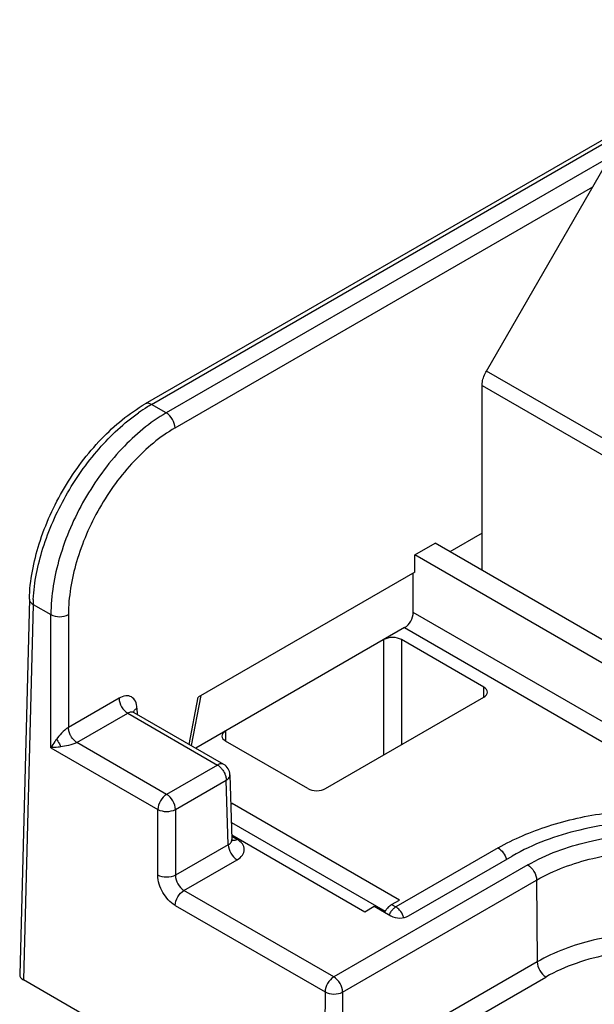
# Model space of a CAD drawing. Header units: millimetres. Extents: x 0 to 210, y 0 to 297.
# Tile 19 of 23: x 67.41 to 74.34, y 216.65 to 228.53. Entities that reach past the tile are written whole.
import ezdxf

# ---------------------------------------------------------------- set-up
doc = ezdxf.new("R2010")
doc.units = ezdxf.units.MM
doc.header["$LTSCALE"] = 19.36
doc.layers.get('0').update_dxf_attribs({"linetype": 'CONTINUOUS'})

msp = doc.modelspace()

# ---------------------------------------------------------------- linework, layer by layer
at = {"color": 7, "linetype": 'CONTINUOUS'}
for p, q in [((76.9502, 228.5275), (68.9219, 223.8923)), ((73.0359, 224.2883), (74.5941, 226.9871)), ((72.9841, 221.8835), (72.9841, 224.1141)), ((72.9841, 222.3314), (72.5963, 222.1074)), ((72.1711, 222.0696), (72.4164, 222.2113)), ((79.3036, 218.235), (72.4164, 222.2113)), ((72.172, 221.8625), (72.1711, 222.0696)), ((79.0583, 218.0934), (72.1711, 222.0696)), ((72.172, 221.8625), (69.5602, 220.3545)), ((72.1547, 221.3751), (72.1547, 221.8525)), ((67.5233, 221.536), (67.4071, 217.0045)), ((72.0499, 221.1921), (69.5296, 219.737)), ((73.0041, 220.4747), (72.0117, 221.0476)), ((69.4515, 219.7821), (69.5602, 220.3545)), ((69.5905, 220.3721), (69.4735, 219.7694)), ((71.0949, 219.2499), (73.0041, 220.3522)), ((69.8677, 219.5418), (68.7867, 220.1659)), ((68.8203, 220.2203), (68.8225, 220.1452)), ((70.8828, 219.2499), (69.8904, 219.8229)), ((69.9426, 219.4165), (69.9662, 218.6348)), ((69.9533, 219.0623), (69.9677, 219.0706)), ((69.9645, 218.6924), (71.5713, 217.7647)), ((69.9651, 218.6733), (70.0259, 218.6382)), ((69.9675, 218.625), (69.9662, 218.6347)), ((69.97, 218.6178), (69.9675, 218.625)), ((72.0972, 217.7138), (73.3484, 218.4362)), ((71.8923, 217.8509), (71.9863, 217.9051)), ((71.5713, 217.7647), (71.6841, 217.8299)), ((71.6841, 217.8299), (71.8851, 217.7138)), ((71.8923, 217.8509), (71.9441, 217.8218)), ((77.8456, 210.9409), (67.451, 216.942))]:
    msp.add_line(p, q, dxfattribs=at)
at = {"color": 9, "linetype": 'CONTINUOUS'}
for p, q in [((68.9969, 223.8849), (76.949, 228.476)), ((74.5289, 226.8743), (69.174, 223.7826)), ((69.2799, 223.601), (74.3187, 226.5101)), ((81.4122, 219.4524), (73.0359, 224.2883)), ((72.9841, 224.1141), (81.2354, 219.3503)), ((69.174, 223.7826), (68.9969, 223.8849)), ((67.5672, 221.4731), (67.451, 216.942)), ((67.5672, 221.4731), (67.7824, 221.3488)), ((67.7824, 219.7436), (67.7824, 221.3488)), ((67.9945, 221.3487), (67.9946, 219.9885)), ((76.0932, 219.1013), (72.1547, 221.3751)), ((72.0499, 221.1921), (75.9871, 218.919)), ((71.7996, 219.6568), (71.7996, 221.0476)), ((72.0117, 221.0476), (72.0117, 219.7792)), ((73.0067, 220.3522), (73.0041, 220.4747)), ((68.6047, 220.3407), (67.9946, 219.9885)), ((68.0969, 219.8048), (68.7107, 220.1591)), ((68.7107, 220.1591), (69.7927, 219.5344)), ((69.8904, 219.9453), (69.8878, 219.8229)), ((69.179, 219.1801), (68.0969, 219.8048)), ((67.7824, 219.7436), (69.0729, 218.9985)), ((69.7927, 219.5344), (69.179, 219.1801)), ((69.8677, 219.5418), (69.8676, 219.5419)), ((69.285, 218.9985), (69.8987, 219.3529)), ((69.9223, 218.5729), (69.8987, 219.3529)), ((69.0729, 218.205), (69.0729, 218.9985)), ((69.285, 218.9985), (69.285, 218.205)), ((71.9863, 217.9051), (69.9677, 219.0706)), ((69.96, 218.8424), (71.8159, 217.7709)), ((69.9223, 218.5729), (69.285, 218.205)), ((73.1784, 218.5343), (71.9441, 217.8218)), ((69.3874, 218.0213), (70.0283, 218.3913)), ((73.5353, 218.3283), (71.1956, 216.9774)), ((71.3016, 216.7948), (73.6414, 218.1456)), ((73.6414, 218.1456), (73.6488, 217.1594)), ((71.1956, 216.9774), (69.3874, 218.0213)), ((69.2814, 217.8397), (71.0895, 216.7958)), ((73.6488, 217.1594), (71.2942, 215.8)), ((71.3966, 215.6152), (73.7549, 216.9767)), ((71.0895, 216.7958), (71.0821, 215.801)), ((71.3016, 216.7948), (71.2942, 215.8))]:
    msp.add_line(p, q, dxfattribs=at)
at = {"color": 7, "linetype": 'CONTINUOUS'}
for points in [[(68.7867, 220.1659), (68.7789, 220.1716), (68.7761, 220.1744)], [(69.9673, 218.6193), (69.9697, 218.6171), (69.9714, 218.6152), (69.97, 218.6178)]]:
    msp.add_lwpolyline(points, dxfattribs=at)
at = {"color": 9, "linetype": 'CONTINUOUS'}
for centre, radius, start, end in [((70.0766, 222.0303), 2.1462, 121.75645, 125.1813), ((69.9718, 222.1968), 1.9494, 120.00921, 121.71578), ((69.5339, 221.424), 1.9673, 176.86377, 178.57023), ((69.9797, 218.6763), 0.0544, 251.58398, 258.2903), ((72.0917, 217.6142), 0.2569, 143.47034, 153.77624)]:
    msp.add_arc(centre, radius, start, end, dxfattribs=at)
at = {"color": 7, "linetype": 'CONTINUOUS'}
for centre, radius, start, end in [((69.7927, 219.412), 0.1499, 1.72109, 60.03173), ((72.046, 217.6342), 0.2677, 142.8591, 152.491), ((72.0309, 217.646), 0.2485, 136.33154, 142.91532)]:
    msp.add_arc(centre, radius, start, end, dxfattribs=at)
for centre, major_axis, ratio, start_param, end_param in [((72.0486, 221.3154), (0.0736, 0.1307), 0.5843617, -2.3624672, -0.8038881), ((71.9056, 220.9864), (0.15, 0), 0.5774282, 0.785477, 2.356124), ((72.898, 220.4134), (0.15, 0), 0.5772559, 5.4978659, 7.068513), ((69.9965, 219.8841), (0.15, 0), 0.5772559, 2.3562733, 3.9269204), ((70.9888, 219.3112), (0.15, 0), 0.5774282, -2.3561157, -0.7854686), ((69.9714, 218.946), (0.0709, 0.1322), 0.5971358, 0.7666698, 0.9031734), ((71.9911, 217.7751), (0.15, 0), 0.5774651, -2.356006, -0.7854229), ((67.5571, 217.0032), (0.15, 0), 0.5772189, 3.1270976, 3.9268107)]:
    msp.add_ellipse(centre, major_axis=major_axis, ratio=ratio, start_param=start_param, end_param=end_param, dxfattribs=at)
for points, knots in [([(72.9841, 224.1141), (72.9841, 224.1281), (72.9896, 224.189), (73.0124, 224.2476), (73.0359, 224.2883)], [0, 0, 0, 0, 0.2291155, 1, 1, 1, 1]), ([(67.5233, 221.536), (67.529, 221.7619), (67.6218, 222.2332), (67.9236, 222.8925), (68.3575, 223.473), (68.7266, 223.7796), (68.9219, 223.8923)], [0, 0, 0, 0, 0.2389601, 0.5003012, 0.761474, 1, 1, 1, 1]), ([(76.8979, 218.4362), (76.646, 218.5817), (76.06, 218.794), (75.1231, 218.8957), (74.1863, 218.7939), (73.6003, 218.5817), (73.3484, 218.4362)], [0, 0, 0, 0, 0.2372196, 0.5000005, 0.7627812, 1, 1, 1, 1])]:
    msp.add_open_spline(points, degree=3, knots=knots, dxfattribs=at)
at = {"color": 9, "linetype": 'CONTINUOUS'}
for points, knots in [([(68.9969, 223.8849), (68.9845, 223.8921), (68.9597, 223.9024), (68.932, 223.8982), (68.9219, 223.8924)], [0, 0, 0, 0, 0.5507981, 1, 1, 1, 1]), ([(67.5695, 221.5317), (67.5809, 221.7411), (67.6709, 222.1769), (67.9446, 222.7942), (68.3348, 223.3517), (68.6643, 223.6606), (68.84, 223.7844)], [0, 0, 0, 0, 0.2366947, 0.4959867, 0.7574295, 1, 1, 1, 1]), ([(69.174, 223.7826), (68.9758, 223.6682), (68.6009, 223.3521), (68.1646, 222.7511), (67.8672, 222.0674), (67.7827, 221.5806), (67.7824, 221.3488)], [0, 0, 0, 0, 0.2362246, 0.4979259, 0.7607527, 1, 1, 1, 1]), ([(69.28, 223.6011), (69.2795, 223.6372), (69.2545, 223.708), (69.2051, 223.7647), (69.174, 223.7826)], [0, 0, 0, 0, 0.5009939, 1, 1, 1, 1]), ([(69.2799, 223.601), (69.0966, 223.4952), (68.7499, 223.2026), (68.3467, 222.6464), (68.0722, 222.0137), (67.9945, 221.5632), (67.9945, 221.3487)], [0, 0, 0, 0, 0.2361979, 0.4978596, 0.7606837, 1, 1, 1, 1]), ([(67.5233, 221.536), (67.523, 221.5242), (67.533, 221.4974), (67.5546, 221.4806), (67.5672, 221.4731)], [0, 0, 0, 0, 0.4473232, 1, 1, 1, 1]), ([(67.7824, 221.3488), (67.8141, 221.3312), (67.8885, 221.3175), (67.9628, 221.3312), (67.9946, 221.3488)], [0, 0, 0, 0, 0.499871, 1, 1, 1, 1]), ([(68.6046, 220.3407), (68.6051, 220.3045), (68.6302, 220.2337), (68.6796, 220.177), (68.7107, 220.1591)], [0, 0, 0, 0, 0.5020947, 1, 1, 1, 1]), ([(68.8203, 220.2203), (68.8195, 220.2488), (68.8107, 220.3016), (68.7587, 220.3634), (68.6789, 220.3753), (68.6293, 220.3549), (68.6047, 220.3407)], [0, 0, 0, 0, 0.2741193, 0.5000823, 0.7259853, 1, 1, 1, 1]), ([(68.7867, 220.1659), (68.7764, 220.1719), (68.7484, 220.1763), (68.7231, 220.1663), (68.7107, 220.1591)], [0, 0, 0, 0, 0.4543638, 1, 1, 1, 1]), ([(68.7783, 220.1718), (68.7792, 220.175), (68.7842, 220.1883), (68.7936, 220.1996), (68.8016, 220.2068)], [0, 0, 0, 0, 0.237766, 1, 1, 1, 1]), ([(67.9946, 219.9884), (67.9636, 219.9701), (67.9129, 219.9221), (67.8689, 219.8697), (67.8492, 219.8437)], [0, 0, 0, 0, 0.524669, 1, 1, 1, 1]), ([(68.033, 219.8708), (68.0268, 219.8798), (68.0128, 219.9033), (68.0001, 219.9434), (67.9951, 219.9739), (67.9946, 219.9885)], [0, 0, 0, 0, 0.2634143, 0.650272, 1, 1, 1, 1]), ([(67.8492, 219.8437), (67.8426, 219.835), (67.8188, 219.8027), (67.7968, 219.7691), (67.7824, 219.7436)], [0, 0, 0, 0, 0.2708075, 1, 1, 1, 1]), ([(67.8492, 219.8437), (67.8551, 219.8368), (67.8763, 219.809), (67.8927, 219.7774), (67.9009, 219.753)], [0, 0, 0, 0, 0.2603399, 1, 1, 1, 1]), ([(68.0969, 219.8048), (68.0651, 219.7886), (67.9993, 219.7694), (67.9327, 219.7573), (67.9009, 219.753)], [0, 0, 0, 0, 0.5270364, 1, 1, 1, 1]), ([(68.0969, 219.8047), (68.0909, 219.8085), (68.0659, 219.8265), (68.0459, 219.8508), (68.033, 219.8708)], [0, 0, 0, 0, 0.2287607, 1, 1, 1, 1]), ([(67.9009, 219.7529), (67.8904, 219.7515), (67.851, 219.7467), (67.8114, 219.744), (67.7824, 219.7436)], [0, 0, 0, 0, 0.2691395, 1, 1, 1, 1]), ([(69.8676, 219.5419), (69.8575, 219.5477), (69.8298, 219.5519), (69.8051, 219.5416), (69.7927, 219.5344)], [0, 0, 0, 0, 0.4492581, 1, 1, 1, 1]), ([(69.7927, 219.5344), (69.7962, 219.5324), (69.8107, 219.5231), (69.8237, 219.5116), (69.8328, 219.5021)], [0, 0, 0, 0, 0.2348103, 1, 1, 1, 1]), ([(69.8328, 219.5021), (69.8377, 219.497), (69.8565, 219.4753), (69.8715, 219.4504), (69.8802, 219.4306)], [0, 0, 0, 0, 0.2450814, 1, 1, 1, 1]), ([(69.8802, 219.4306), (69.8821, 219.4262), (69.8891, 219.4091), (69.8941, 219.3913), (69.8964, 219.3778)], [0, 0, 0, 0, 0.2584778, 1, 1, 1, 1]), ([(69.8987, 219.3529), (69.9114, 219.3604), (69.933, 219.3775), (69.943, 219.4045), (69.9426, 219.4165)], [0, 0, 0, 0, 0.5522583, 1, 1, 1, 1]), ([(69.179, 219.1801), (69.1478, 219.1621), (69.0984, 219.1054), (69.0735, 219.0346), (69.0729, 218.9985)], [0, 0, 0, 0, 0.4988713, 1, 1, 1, 1]), ([(69.285, 218.9985), (69.2845, 219.0346), (69.2595, 219.1054), (69.2101, 219.1621), (69.179, 219.1801)], [0, 0, 0, 0, 0.5011283, 1, 1, 1, 1]), ([(69.0729, 218.9985), (69.1046, 218.9809), (69.179, 218.9673), (69.2533, 218.9809), (69.285, 218.9985)], [0, 0, 0, 0, 0.4999992, 1, 1, 1, 1]), ([(73.1784, 218.5343), (73.3687, 218.6442), (73.797, 218.8251), (74.4961, 218.9777), (75.2406, 219.0177), (75.7419, 218.9659), (75.9871, 218.919)], [0, 0, 0, 0, 0.228359, 0.4789412, 0.7404986, 1, 1, 1, 1]), ([(69.9223, 218.5729), (69.9349, 218.5799), (69.9565, 218.5964), (69.9666, 218.6229), (69.9662, 218.6347)], [0, 0, 0, 0, 0.5501004, 1, 1, 1, 1]), ([(70.0283, 218.6362), (70.0236, 218.6335), (70.0053, 218.6242), (69.9834, 218.62), (69.9686, 218.6231)], [0, 0, 0, 0, 0.2685888, 1, 1, 1, 1]), ([(70.0283, 218.3913), (70.0533, 218.4058), (70.0963, 218.4387), (70.1255, 218.5152), (70.0943, 218.591), (70.0511, 218.6237), (70.0259, 218.6382)], [0, 0, 0, 0, 0.2748289, 0.4987668, 0.7238023, 1, 1, 1, 1]), ([(73.5353, 218.3283), (73.7607, 218.4584), (74.285, 218.6483), (75.1231, 218.7394), (75.9615, 218.6481), (76.594, 218.4195), (76.9883, 218.1483), (77.2019, 217.9237), (77.3371, 217.6752), (77.3839, 217.4116), (77.3371, 217.1479), (77.2019, 216.8994), (76.9883, 216.6748), (76.8095, 216.5517), (76.711, 216.4948)], [0, 0, 0, 0, 0.1382507, 0.2913955, 0.4445423, 0.582791, 0.6432441, 0.6973244, 0.7459664, 0.7913939, 0.8368217, 0.8854625, 0.9395479, 1, 1, 1, 1]), ([(69.9223, 218.5729), (69.9228, 218.5368), (69.9478, 218.466), (69.9972, 218.4093), (70.0283, 218.3913)], [0, 0, 0, 0, 0.5011346, 1, 1, 1, 1]), ([(73.1784, 218.5343), (73.2026, 218.5203), (73.2447, 218.4777), (73.2706, 218.4244), (73.2782, 218.3954)], [0, 0, 0, 0, 0.4825296, 1, 1, 1, 1]), ([(73.6414, 218.1456), (73.8517, 218.2671), (74.3409, 218.4443), (75.1232, 218.5292), (75.9054, 218.4443), (76.3946, 218.2671), (76.6049, 218.1456)], [0, 0, 0, 0, 0.2372178, 0.4999995, 0.7627814, 1, 1, 1, 1]), ([(73.5353, 218.3283), (73.5666, 218.3102), (73.6162, 218.2531), (73.6411, 218.1818), (73.6414, 218.1456)], [0, 0, 0, 0, 0.4994322, 1, 1, 1, 1]), ([(69.2814, 217.8397), (69.2192, 217.8756), (69.1208, 217.99), (69.0729, 218.1326), (69.0729, 218.205)], [0, 0, 0, 0, 0.4977832, 1, 1, 1, 1]), ([(69.285, 218.205), (69.2533, 218.1873), (69.179, 218.1737), (69.1046, 218.1873), (69.0729, 218.205)], [0, 0, 0, 0, 0.5000059, 1, 1, 1, 1]), ([(69.285, 218.205), (69.2845, 218.1686), (69.3074, 218.0969), (69.3564, 218.0392), (69.3874, 218.0213)], [0, 0, 0, 0, 0.503373, 1, 1, 1, 1]), ([(69.2814, 217.8397), (69.2819, 217.8759), (69.3069, 217.9467), (69.3564, 218.0034), (69.3874, 218.0213)], [0, 0, 0, 0, 0.502095, 1, 1, 1, 1]), ([(71.9234, 217.8074), (71.92, 217.8046), (71.9059, 217.7925), (71.8936, 217.7784), (71.8852, 217.7671)], [0, 0, 0, 0, 0.2400864, 1, 1, 1, 1]), ([(72.0025, 217.7679), (71.9982, 217.7736), (71.9814, 217.7941), (71.961, 217.812), (71.9441, 217.8218)], [0, 0, 0, 0, 0.2670071, 1, 1, 1, 1]), ([(76.5975, 217.1594), (76.3882, 217.2802), (75.9014, 217.4566), (75.1232, 217.5411), (74.3449, 217.4566), (73.8581, 217.2802), (73.6488, 217.1594)], [0, 0, 0, 0, 0.2372186, 0.5000005, 0.7627822, 1, 1, 1, 1]), ([(76.8717, 216.6653), (76.8011, 216.7513), (76.6203, 216.9112), (76.2862, 217.0927), (75.8888, 217.2242), (75.3008, 217.3236), (74.692, 217.3015), (74.1258, 217.1564), (73.87, 217.0432), (73.7549, 216.9767)], [0, 0, 0, 0, 0.1001917, 0.2142373, 0.3404453, 0.4751627, 0.7499102, 0.8803353, 1, 1, 1, 1]), ([(73.6488, 217.1594), (73.6491, 217.1232), (73.674, 217.0519), (73.7236, 216.9948), (73.7549, 216.9768)], [0, 0, 0, 0, 0.5005676, 1, 1, 1, 1]), ([(71.1956, 216.9774), (71.1644, 216.9594), (71.115, 216.9027), (71.09, 216.8319), (71.0895, 216.7958)], [0, 0, 0, 0, 0.4988712, 1, 1, 1, 1]), ([(71.3016, 216.7948), (71.3013, 216.831), (71.2764, 216.9023), (71.2269, 216.9593), (71.1956, 216.9774)], [0, 0, 0, 0, 0.5005678, 1, 1, 1, 1]), ([(71.0895, 216.7958), (71.1211, 216.7779), (71.1954, 216.7637), (71.2699, 216.7771), (71.3016, 216.7948)], [0, 0, 0, 0, 0.5005711, 1, 1, 1, 1])]:
    msp.add_open_spline(points, degree=3, knots=knots, dxfattribs=at)
for points in [[(68.8016, 220.2068), (68.8074, 220.2119), (68.8137, 220.2164), (68.8203, 220.2203)], [(69.8964, 219.3778), (69.8977, 219.3696), (69.8986, 219.3612), (69.8987, 219.3529)], [(71.9441, 217.8218), (71.9369, 217.8176), (71.93, 217.8127), (71.9234, 217.8074)], [(72.0411, 217.6928), (72.0327, 217.7197), (72.0193, 217.7453), (72.0025, 217.7679)]]:
    msp.add_open_spline(points, degree=3, dxfattribs=at)
at = {"color": 7, "linetype": 'CONTINUOUS'}
for points in [[(71.8511, 217.8176), (71.8573, 217.8241), (71.8639, 217.8302), (71.8709, 217.8359)], [(71.8709, 217.8359), (71.8776, 217.8414), (71.8848, 217.8465), (71.8923, 217.8509)]]:
    msp.add_open_spline(points, degree=3, dxfattribs=at)

doc.saveas('drawing.dxf')
